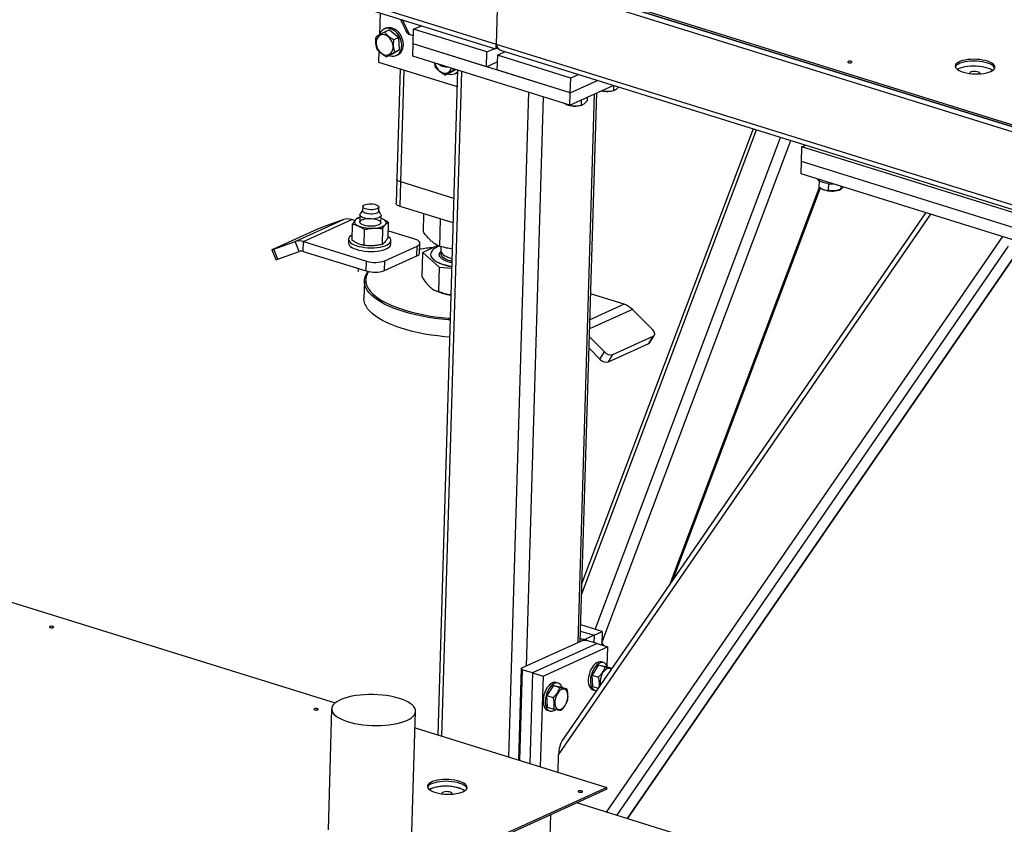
# Model space of a CAD drawing. Header units: millimetres. Extents: x 0 to 841, y 0 to 594.
# Tile 62 of 155: x 530 to 549, y 103 to 119. Entities that reach past the tile are written whole.
import ezdxf

# ---------------------------------------------------------------- set-up
doc = ezdxf.new("R2010")
doc.units = ezdxf.units.MM
doc.layers.add('TRAIT-FORT', color=4, linetype='Continuous', lineweight=25)

msp = doc.modelspace()

# ---------------------------------------------------------------- linework, layer by layer
at = {"layer": 'TRAIT-FORT', "color": 4, "linetype": 'Continuous', "lineweight": 25}
for p, q in [((539.37449, 118.14831), (517.79841, 124.85923)), ((517.91119, 124.73711), (539.35566, 118.06713)), ((530.55842, 122.36801), (560.94309, 112.91732)), ((560.94413, 112.95215), (530.55947, 122.40284)), ((560.94309, 112.91732), (538.97151, 119.75125)), ((538.96873, 119.65837), (560.9403, 112.82445)), ((539.37449, 118.14831), (539.41556, 119.51939)), ((537.17415, 118.74566), (537.1617, 118.33027)), ((537.55648, 118.62674), (537.66064, 118.40936)), ((537.7312, 118.33352), (537.5967, 118.61423)), ((537.28388, 118.4533), (537.25337, 118.43944)), ((537.34991, 118.42267), (537.25845, 118.38112)), ((537.34991, 118.42267), (537.52621, 118.27831)), ((537.80111, 118.1575), (537.80945, 118.43611)), ((537.80945, 118.43611), (537.95571, 118.50257)), ((539.19507, 118.00514), (537.80945, 118.43611)), ((537.16893, 118.34946), (537.16195, 118.33103)), ((537.52621, 118.27831), (537.43476, 118.23676)), ((537.54343, 118.04471), (537.52621, 118.27831)), ((537.80568, 118.31036), (537.7312, 118.33352)), ((537.38435, 117.95547), (537.54343, 118.04471)), ((537.54343, 118.04471), (537.45198, 118.00316)), ((537.79415, 117.92533), (537.80111, 118.1575)), ((540.77029, 117.23398), (537.80111, 118.1575)), ((539.18673, 117.72653), (537.80111, 118.1575)), ((539.19507, 118.00514), (539.34133, 118.07159)), ((539.3588, 118.06733), (539.3964, 118.08441)), ((560.75262, 111.49897), (539.37449, 118.14831)), ((539.48727, 118.0262), (560.73379, 111.41779)), ((537.15236, 118.01836), (537.14619, 117.81246)), ((537.38435, 117.95547), (537.29289, 117.91392)), ((537.48088, 117.9387), (537.51139, 117.95256)), ((540.76334, 117.00181), (537.79415, 117.92533)), ((539.18673, 117.72653), (539.19507, 118.00514)), ((539.39302, 117.94357), (539.38467, 117.66496)), ((539.53928, 118.01002), (539.39302, 117.94357)), ((540.77864, 117.51259), (539.39302, 117.94357)), ((537.14619, 117.81246), (538.63154, 117.35047)), ((537.55354, 117.68576), (537.49132, 115.60892)), ((537.5692, 115.54748), (537.63252, 117.6612)), ((538.22508, 117.7135), (538.20789, 117.79664)), ((538.64087, 117.66196), (538.26446, 105.09696)), ((538.30821, 117.75456), (538.31844, 117.75023)), ((538.35662, 117.75038), (538.35638, 117.74242)), ((538.49284, 117.61069), (538.60445, 117.6733)), ((538.56047, 117.65838), (538.55415, 117.68894)), ((538.59783, 117.67535), (538.56047, 117.65838)), ((539.18673, 117.72653), (539.38927, 117.81855)), ((540.77029, 117.23398), (539.38467, 117.66496)), ((538.34344, 105.0724), (538.71986, 117.6374)), ((538.49284, 117.61069), (538.40139, 117.56914)), ((538.58938, 117.59392), (538.61989, 117.60778)), ((538.61989, 117.60778), (538.63957, 117.61855)), ((540.77029, 117.23398), (540.77864, 117.51259)), ((540.77029, 117.23398), (541.28396, 117.46736)), ((540.9249, 117.57905), (540.77864, 117.51259)), ((540.76334, 117.00181), (541.58318, 117.3743)), ((541.58956, 117.37231), (541.58679, 117.27962)), ((541.59632, 117.27988), (541.61161, 117.2853)), ((539.61029, 104.67836), (539.98671, 117.24336)), ((539.94193, 106.3951), (540.26433, 117.15701)), ((540.76334, 117.00181), (540.77029, 117.23398)), ((540.9182, 106.83866), (541.229, 117.21338)), ((540.95901, 106.85721), (541.26981, 117.23192)), ((540.97954, 117.10004), (540.97662, 117.00239)), ((541.08918, 117.14985), (541.0871, 117.08057)), ((540.68356, 117.01574), (540.69379, 117.01141)), ((540.73197, 117.01156), (540.73173, 117.00361)), ((540.98616, 117.00265), (541.00144, 117.00807)), ((544.22559, 116.55242), (540.9922, 107.96506)), ((540.98612, 107.76206), (544.28856, 116.53283)), ((541.24109, 107.08849), (544.74384, 116.39122)), ((541.36959, 106.83856), (544.94311, 116.32924)), ((545.14198, 115.93261), (545.15033, 116.21122)), ((545.15033, 116.21122), (545.22032, 116.24302)), ((549.50514, 114.85673), (545.15033, 116.21122)), ((545.13503, 115.70043), (545.14198, 115.93261)), ((549.49679, 114.57811), (545.14198, 115.93261)), ((537.49132, 115.60892), (537.47741, 115.14456)), ((549.48983, 114.34594), (545.13503, 115.70043)), ((537.55528, 115.08313), (537.5692, 115.54748)), ((538.56822, 115.23675), (537.5692, 115.54748)), ((542.65774, 107.95097), (545.4816, 115.4507)), ((542.71863, 108.03939), (545.50381, 115.43637)), ((545.47516, 115.56889), (545.47181, 115.45702)), ((545.64995, 115.5166), (545.64612, 115.38865)), ((545.88454, 115.46731), (545.88272, 115.40646)), ((545.55225, 115.40773), (545.55999, 115.40445)), ((545.56574, 115.40211), (545.55999, 115.40445)), ((545.85235, 115.39569), (545.88423, 115.40699)), ((536.84581, 115.08353), (536.84337, 115.00227)), ((537.14824, 114.99314), (537.15067, 115.0744)), ((538.55431, 114.7724), (537.55528, 115.08313)), ((536.79208, 114.87639), (536.75778, 114.87003)), ((536.7936, 114.92707), (536.7895, 114.79009)), ((536.84357, 115.00882), (536.79943, 114.94385)), ((537.18861, 114.93219), (537.14843, 114.99968)), ((537.18932, 114.77811), (537.19342, 114.9151)), ((537.21269, 114.85241), (537.19177, 114.86009)), ((537.21269, 114.85241), (537.19179, 114.86076)), ((537.99278, 114.60702), (538.00288, 114.94391)), ((540.54936, 104.71653), (547.5886, 114.93729)), ((547.49039, 114.96783), (540.61658, 104.98727)), ((535.56812, 114.42027), (536.48337, 114.83611)), ((535.72797, 114.42079), (536.64322, 114.83663)), ((536.48337, 114.83611), (536.0836, 114.69265)), ((536.65008, 114.75103), (536.64106, 114.44993)), ((536.69903, 114.81927), (536.64322, 114.83663)), ((537.3278, 114.78626), (537.31878, 114.48517)), ((538.3038, 114.32881), (538.31928, 114.8455)), ((535.91988, 114.62661), (535.15717, 114.28008)), ((536.87222, 114.34855), (536.88124, 114.64964)), ((537.2201, 114.66726), (537.21108, 114.36616)), ((537.83089, 114.46722), (537.32298, 114.6252)), ((541.45527, 103.63273), (548.94944, 114.51402)), ((535.16835, 114.27681), (535.56812, 114.42027)), ((535.64248, 114.23479), (535.56812, 114.42027)), ((535.7224, 114.23505), (535.72797, 114.42079)), ((535.72797, 114.42079), (536.91564, 114.05138)), ((536.57964, 114.46407), (536.57755, 114.39441)), ((537.26613, 114.05912), (537.8763, 114.33635)), ((537.3772, 114.37046), (537.37928, 114.44011)), ((537.87073, 114.15061), (537.8763, 114.33635)), ((537.92267, 114.20469), (537.92824, 114.39043)), ((538.26417, 114.3482), (537.98107, 114.21612)), ((538.32354, 114.32414), (538.32137, 114.25194)), ((541.64784, 103.57283), (549.05881, 114.33333)), ((535.1286, 114.26495), (535.20296, 114.07946)), ((535.24271, 114.09132), (535.16835, 114.27681)), ((535.24271, 114.09132), (535.64248, 114.23479)), ((535.7224, 114.23505), (536.91008, 113.86564)), ((537.26056, 113.87338), (537.87073, 114.15061)), ((537.96727, 113.75539), (537.98107, 114.21612)), ((537.98107, 114.21612), (538.29209, 113.93791)), ((538.13038, 114.18411), (538.13024, 114.17947)), ((541.84637, 103.51108), (549.2557, 114.2692)), ((541.85559, 103.50821), (549.26658, 114.26873)), ((536.91008, 113.86564), (536.91564, 114.05138)), ((537.26056, 113.87338), (537.26613, 114.05912)), ((538.29209, 113.93791), (538.27829, 113.47718)), ((538.29209, 113.93791), (538.52881, 113.92115)), ((536.76317, 113.91133), (536.76147, 113.85442)), ((536.87847, 113.67551), (536.86873, 113.35046)), ((538.21835, 113.49584), (538.25023, 113.48234)), ((541.78981, 113.23586), (541.156, 113.433)), ((541.78981, 113.23586), (541.14127, 112.9412)), ((541.94667, 113.13684), (541.1361, 112.76856)), ((542.33054, 112.74963), (541.94667, 113.13684)), ((541.57553, 112.28374), (542.33824, 112.63028)), ((542.25425, 112.49405), (542.33824, 112.63028)), ((542.27667, 112.51315), (542.36067, 112.64937)), ((541.13165, 112.6199), (541.41529, 112.33379)), ((541.49154, 112.14751), (542.25425, 112.49405)), ((541.12522, 112.40542), (541.33129, 112.19756)), ((541.33129, 112.19756), (541.41529, 112.33379)), ((541.49154, 112.14751), (541.57553, 112.28374)), ((525.51827, 109.06147), (536.32474, 105.70028)), ((540.96501, 107.05761), (541.22328, 106.97728)), ((541.37582, 107.04658), (540.96848, 107.17328)), ((541.22328, 106.97728), (541.37582, 107.04658)), ((541.37582, 107.04658), (541.3682, 106.7921)), ((541.00972, 106.88025), (539.8504, 106.35351)), ((540.96086, 106.9188), (541.00064, 106.90642)), ((540.99972, 106.8757), (541.00064, 106.90642)), ((541.00064, 106.90642), (541.07074, 106.90797)), ((541.07982, 106.88179), (541.00972, 106.88025)), ((541.07074, 106.90797), (541.06995, 106.88158)), ((541.22328, 106.97728), (541.07074, 106.90797)), ((541.27777, 106.82023), (541.07982, 106.88179)), ((541.22328, 106.97728), (541.21912, 106.83847)), ((541.27777, 106.82023), (540.05743, 106.26577)), ((540.25537, 106.2042), (541.47571, 106.75866)), ((541.27777, 106.82023), (541.47571, 106.75866)), ((541.47571, 106.75866), (541.46492, 106.39833)), ((539.79847, 104.61984), (539.8504, 106.35351)), ((539.85948, 106.32734), (539.80824, 104.6168)), ((539.8504, 106.35351), (539.85948, 106.32734)), ((540.05743, 106.26577), (539.85948, 106.32734)), ((541.30662, 106.41656), (541.18308, 106.22486)), ((541.30662, 106.41656), (541.4253, 106.37965)), ((541.30662, 106.41656), (541.44188, 106.39052)), ((541.40001, 106.46141), (541.36043, 106.47373)), ((541.44188, 106.39052), (541.55812, 106.35437)), ((540.05743, 106.26577), (540.00619, 104.55523)), ((540.05743, 106.26577), (540.25537, 106.2042)), ((540.25537, 106.2042), (540.20413, 104.49366)), ((541.18308, 106.22486), (541.30176, 106.18795)), ((541.1948, 106.00712), (541.18308, 106.22486)), ((540.45239, 106.02844), (540.32885, 105.83674)), ((540.45239, 106.02844), (540.57107, 105.99153)), ((540.45239, 106.02844), (540.58764, 106.0024)), ((540.54578, 106.0733), (540.50619, 106.08561)), ((540.58764, 106.0024), (540.70632, 105.96549)), ((541.1948, 106.00712), (541.29706, 105.97532)), ((541.19708, 105.94855), (541.23666, 105.93623)), ((540.32885, 105.83674), (540.44752, 105.79983)), ((540.34056, 105.619), (540.32885, 105.83674)), ((536.25894, 105.58812), (536.19043, 103.30118)), ((540.34056, 105.619), (540.45924, 105.58209)), ((540.34284, 105.56043), (540.38243, 105.54811)), ((537.77722, 103.25365), (537.84573, 105.54059)), ((537.83643, 105.2301), (541.46449, 104.10164)), ((540.53955, 104.38933), (540.54936, 104.71653)), ((541.46345, 104.06682), (518.42957, 93.60146)), ((541.46449, 104.10164), (518.43061, 93.63629)), ((541.46345, 104.06682), (541.46449, 104.10164)), ((575.02155, 93.19244), (540.89297, 103.80762)), ((540.39818, 103.58282), (540.35773, 102.23262))]:
    msp.add_line(p, q, dxfattribs=at)
at = {"layer": 'TRAIT-FORT', "color": 4, "linetype": 'Continuous', "lineweight": 25, "flags": 128}
for points in [[(537.34637, 117.93822), (537.36183, 117.93296), (537.40081, 117.92548), (537.4387, 117.92647), (537.4743, 117.9359), (537.50645, 117.95346), (537.53412, 117.9786), (537.55642, 118.01051), (537.57264, 118.04815), (537.58226, 118.09032), (537.58496, 118.13567), (537.58066, 118.18273), (537.56949, 118.23), (537.55182, 118.27595), (537.52822, 118.31911), (537.49944, 118.35809), (537.4664, 118.39164), (537.43018, 118.41867), (537.39192, 118.43833), (537.35288, 118.44998), (537.31429, 118.45323), (537.27739, 118.448), (537.24338, 118.43445), (537.21335, 118.41301), (537.18827, 118.38437), (537.16893, 118.34946), (537.16893, 118.34946)], [(537.51139, 117.95256), (537.53696, 117.96732), (537.56463, 117.99246), (537.58693, 118.02437), (537.60315, 118.06201), (537.61276, 118.10419), (537.61546, 118.14953), (537.61116, 118.1966), (537.6, 118.24386), (537.58233, 118.28981), (537.55873, 118.33297), (537.52994, 118.37195), (537.49691, 118.4055), (537.46068, 118.43253), (537.42243, 118.45219), (537.38338, 118.46384), (537.34479, 118.4671), (537.3079, 118.46187), (537.28388, 118.4533)], [(537.10104, 118.16674), (537.10746, 118.12621), (537.12057, 118.08631), (537.13979, 118.04877), (537.16428, 118.01525), (537.19296, 117.98721), (537.22459, 117.96587), (537.25778, 117.95216), (537.29109, 117.94669), (537.32305, 117.94968), (537.35227, 117.96103), (537.37748, 117.98021), (537.39756, 118.00641), (537.41165, 118.03847), (537.41912, 118.07499), (537.41966, 118.11437), (537.41323, 118.1549), (537.40012, 118.19481), (537.38091, 118.23234), (537.35642, 118.26586), (537.32774, 118.2939), (537.29611, 118.31525), (537.26291, 118.32895), (537.22961, 118.33443), (537.19765, 118.33143), (537.16842, 118.32009), (537.14322, 118.3009), (537.12314, 118.2747), (537.10905, 118.24264), (537.10157, 118.20612), (537.10104, 118.16674)], [(548.72122, 117.63629), (548.75267, 117.65324), (548.77642, 117.67196), (548.79192, 117.69201), (548.7988, 117.71291), (548.7969, 117.73419), (548.78627, 117.75533), (548.76716, 117.77585), (548.74001, 117.79527), (548.70546, 117.81312), (548.66432, 117.82899), (548.61755, 117.84251), (548.56626, 117.85336), (548.51163, 117.86128), (548.45496, 117.8661), (548.39757, 117.8677), (548.34081, 117.86603), (548.28601, 117.86115), (548.23444, 117.85316), (548.18733, 117.84225), (548.14577, 117.82868), (548.11074, 117.81276), (548.08306, 117.79488), (548.06337, 117.77543), (548.05215, 117.7549), (548.04965, 117.73374), (548.05593, 117.71247), (548.07085, 117.69158), (548.09405, 117.67155), (548.12499, 117.65287), (548.16294, 117.63596), (548.20703, 117.62122), (548.2562, 117.609), (548.30932, 117.59958), (548.36513, 117.59319), (548.42233, 117.58998), (548.47957, 117.59001), (548.53552, 117.59329), (548.58886, 117.59975), (548.63834, 117.60923), (548.68281, 117.6215), (548.72122, 117.63629)], [(538.21304, 117.79504), (538.21596, 117.78143), (538.22907, 117.74153), (538.24829, 117.70399), (538.27277, 117.67047), (538.30146, 117.64243), (538.33309, 117.62109), (538.36628, 117.60738), (538.39958, 117.6019), (538.43155, 117.6049), (538.46077, 117.61625), (538.48597, 117.63543), (538.50606, 117.66163), (538.52014, 117.69369), (538.52173, 117.69902)], [(546.08855, 117.80625), (546.09548, 117.81125), (546.09654, 117.81698), (546.09155, 117.82258), (546.08129, 117.82719), (546.06731, 117.83012), (546.05175, 117.83091), (546.03696, 117.82945), (546.02521, 117.82596), (546.01828, 117.82096), (546.01723, 117.81523), (546.02221, 117.80963), (546.03248, 117.80502), (546.04645, 117.80209), (546.06202, 117.8013), (546.0768, 117.80276), (546.08855, 117.80625)], [(548.7961, 117.69853), (548.79586, 117.69936), (548.78523, 117.72051), (548.76612, 117.74103), (548.73896, 117.76044), (548.70441, 117.77829), (548.66327, 117.79416), (548.61651, 117.80768), (548.56521, 117.81853), (548.51059, 117.82646), (548.45392, 117.83127), (548.39653, 117.83287), (548.33977, 117.83121), (548.28496, 117.82632), (548.2334, 117.81833), (548.18628, 117.80742), (548.14472, 117.79385), (548.10969, 117.77794), (548.08201, 117.76005), (548.06233, 117.74061), (548.05192, 117.72237)], [(548.79564, 117.70009), (548.78523, 117.72051), (548.76612, 117.74103), (548.73896, 117.76044), (548.70441, 117.77829), (548.66327, 117.79416), (548.61651, 117.80768), (548.56521, 117.81853), (548.51059, 117.82646), (548.45392, 117.83127), (548.39653, 117.83287), (548.33977, 117.83121), (548.28496, 117.82632), (548.2334, 117.81833), (548.18628, 117.80742), (548.14472, 117.79385), (548.10969, 117.77794), (548.08201, 117.76005), (548.06233, 117.74061), (548.05192, 117.72237)], [(548.75508, 117.65483), (548.73618, 117.66757), (548.70163, 117.68542), (548.66049, 117.70129), (548.61373, 117.71481), (548.56243, 117.72566), (548.50781, 117.73359), (548.45114, 117.7384), (548.39375, 117.74), (548.33699, 117.73834), (548.28218, 117.73345), (548.23062, 117.72546), (548.1835, 117.71455), (548.14194, 117.70098), (548.10691, 117.68507), (548.08969, 117.67476)], [(548.75508, 117.65483), (548.73618, 117.66757), (548.70163, 117.68542), (548.66049, 117.70129), (548.61373, 117.71481), (548.56243, 117.72566), (548.50781, 117.73359), (548.45114, 117.7384), (548.39375, 117.74), (548.33699, 117.73834), (548.28218, 117.73345), (548.23062, 117.72546), (548.1835, 117.71455), (548.14194, 117.70098), (548.10691, 117.68507), (548.08969, 117.67476)], [(548.75508, 117.65483), (548.73618, 117.66757), (548.70163, 117.68542), (548.66049, 117.70129), (548.61373, 117.71481), (548.56243, 117.72566), (548.50781, 117.73359), (548.45114, 117.7384), (548.39375, 117.74), (548.33699, 117.73834), (548.28218, 117.73345), (548.23062, 117.72546), (548.1835, 117.71455), (548.14194, 117.70098), (548.10691, 117.68507), (548.08969, 117.67476)], [(548.51846, 117.59273), (548.51949, 117.59625), (548.51679, 117.60721), (548.50553, 117.61762), (548.48672, 117.62655), (548.46202, 117.6332), (548.43362, 117.63698), (548.40406, 117.63756), (548.37596, 117.63489), (548.35181, 117.6292), (548.33377, 117.62101), (548.32343, 117.61102), (548.32171, 117.60015), (548.32217, 117.59861)], [(537.5692, 115.54748), (537.54065, 115.55816), (537.51788, 115.57055), (537.50178, 115.58419), (537.49296, 115.59855), (537.49132, 115.60892)], [(537.5692, 115.54748), (537.54065, 115.55816), (537.51788, 115.57055), (537.50178, 115.58419), (537.49296, 115.59855), (537.49132, 115.60892)], [(545.64099, 115.51767), (545.59475, 115.52517), (545.55229, 115.53553), (545.51499, 115.54841), (545.48404, 115.56341), (545.46044, 115.58003), (545.44494, 115.59774), (545.44102, 115.60526)], [(536.96686, 115.13498), (537.00347, 115.13521), (537.03978, 115.13217), (537.07368, 115.12604), (537.10319, 115.11717), (537.1266, 115.10608), (537.14255, 115.09342), (537.15011, 115.07991), (537.14885, 115.06635), (537.13884, 115.05353), (537.12065, 115.04218), (537.09535, 115.03297), (537.06441, 115.02643), (537.02962, 115.02295), (536.99301, 115.02272), (536.9567, 115.02576), (536.92281, 115.0319), (536.8933, 115.04076), (536.86989, 115.05185), (536.85393, 115.06452), (536.84637, 115.07802), (536.84763, 115.09158), (536.85765, 115.1044), (536.87583, 115.11575), (536.90113, 115.12496), (536.93207, 115.1315), (536.96686, 115.13498)], [(537.55528, 115.08313), (537.52674, 115.0938), (537.50397, 115.1062), (537.48787, 115.11984), (537.47905, 115.1342), (537.47741, 115.14456)], [(537.18861, 114.93219), (537.19323, 114.91924), (537.19049, 114.90334), (537.17854, 114.88828), (537.15793, 114.87475), (537.12964, 114.86338), (537.09498, 114.85472), (537.05558, 114.84915), (537.01327, 114.84695), (536.97004, 114.84822), (536.92791, 114.8529), (536.88885, 114.86076), (536.85468, 114.87144), (536.827, 114.88445), (536.80711, 114.89917), (536.79593, 114.91491), (536.79399, 114.93094), (536.79943, 114.94385)], [(537.02719, 114.94169), (536.99057, 114.94146), (536.95427, 114.9445), (536.92037, 114.95063), (536.89086, 114.9595), (536.86745, 114.97059), (536.8515, 114.98325), (536.84394, 114.99676), (536.84337, 115.00227)], [(537.14824, 114.99314), (537.14642, 114.98509), (537.1364, 114.97227), (537.11822, 114.96092), (537.09292, 114.95171), (537.06197, 114.94517), (537.02719, 114.94169)], [(536.7044, 114.82599), (536.69466, 114.81218), (536.68997, 114.79789), (536.6904, 114.78336), (536.69595, 114.76885), (536.70651, 114.75459), (536.72192, 114.74085), (536.74191, 114.72784), (536.76613, 114.71579)], [(537.0303, 114.7111), (536.98755, 114.71063), (536.94489, 114.7136), (536.90431, 114.71987), (536.8677, 114.72914), (536.83679, 114.74098), (536.81302, 114.75483), (536.79749, 114.77006), (536.79093, 114.78594), (536.79366, 114.80173), (536.80554, 114.81671), (536.82602, 114.83015), (536.85413, 114.84145), (536.88857, 114.85006), (536.92773, 114.85558), (536.96977, 114.85777), (537.01273, 114.85651), (537.0546, 114.85187), (537.09342, 114.84405), (537.12738, 114.83344), (537.15488, 114.82051), (537.17465, 114.80589), (537.18575, 114.79024), (537.18768, 114.77431), (537.18033, 114.75884), (537.16406, 114.74454), (537.13962, 114.7321), (537.10816, 114.72209), (537.07114, 114.71498), (537.0303, 114.7111)], [(537.05114, 114.67391), (537.08891, 114.67684), (537.12499, 114.68161), (537.15874, 114.68813), (537.1896, 114.6963), (537.21703, 114.70597), (537.24057, 114.71697), (537.2598, 114.72912), (537.27442, 114.74222)], [(537.27442, 114.74222), (537.28415, 114.75603), (537.28885, 114.77032), (537.28842, 114.78484), (537.28287, 114.79936), (537.2723, 114.81361), (537.25689, 114.82736), (537.23691, 114.84037), (537.21269, 114.85241)], [(536.6438, 114.54117), (536.62223, 114.52779), (536.59945, 114.50794), (536.58516, 114.48683), (536.57967, 114.46495), (536.58312, 114.44279), (536.59542, 114.42083), (536.6163, 114.39957), (536.6453, 114.37948), (536.68175, 114.36101), (536.72486, 114.34458), (536.77366, 114.33055), (536.82705, 114.31924), (536.88385, 114.31089), (536.94278, 114.3057), (537.00253, 114.30377), (537.06177, 114.30516)], [(537.06177, 114.30516), (537.11917, 114.30984), (537.17344, 114.31769), (537.22339, 114.32854), (537.26788, 114.34215), (537.30594, 114.35822), (537.3367, 114.37639), (537.35947, 114.39624), (537.37377, 114.41735), (537.37925, 114.43923), (537.3758, 114.46139), (537.3635, 114.48335), (537.34262, 114.50461), (537.31986, 114.52092)], [(536.57755, 114.39441), (536.58104, 114.37313), (536.59334, 114.35117), (536.61422, 114.32991), (536.64321, 114.30982), (536.67967, 114.29136), (536.72277, 114.27493), (536.77157, 114.2609), (536.82496, 114.24958), (536.88176, 114.24124), (536.94069, 114.23604), (537.00044, 114.23412), (537.05968, 114.23551)], [(537.05968, 114.23551), (537.11708, 114.24018), (537.17136, 114.24803), (537.2213, 114.25889), (537.2658, 114.2725), (537.30385, 114.28857), (537.33461, 114.30673), (537.35739, 114.32659), (537.37168, 114.34769), (537.37716, 114.36957), (537.3772, 114.37046)], [(537.8763, 114.33635), (537.90225, 114.35105), (537.9196, 114.36756), (537.92768, 114.38523), (537.92618, 114.40339), (537.91516, 114.42134), (537.89503, 114.43838), (537.86658, 114.45388), (537.83089, 114.46722)], [(538.29165, 114.33433), (538.274, 114.32711), (538.22974, 114.30555), (538.19306, 114.282), (538.16446, 114.25682), (538.14434, 114.23035), (538.133, 114.20296), (538.13058, 114.17503), (538.13713, 114.14697), (538.15254, 114.11916), (538.17661, 114.09199), (538.20899, 114.06584), (538.24923, 114.04109), (538.29677, 114.01808), (538.35094, 113.99713), (538.41098, 113.97853), (538.47604, 113.96255), (538.52973, 113.95205)], [(535.15717, 114.28008), (535.14397, 114.27392), (535.13464, 114.2692), (535.12953, 114.26611), (535.12885, 114.26476), (535.13262, 114.26521), (535.14069, 114.26743), (535.15276, 114.27135), (535.16835, 114.27681)], [(538.13024, 114.17947), (538.13044, 114.17039), (538.13699, 114.14232), (538.1524, 114.11451), (538.17647, 114.08734), (538.20885, 114.0612), (538.24909, 114.03645), (538.29663, 114.01343), (538.3508, 113.99248), (538.41084, 113.97389), (538.4759, 113.95791), (538.5296, 113.9474)], [(538.32575, 114.22657), (538.32043, 114.20831), (538.3216, 114.18506), (538.3315, 114.16187), (538.34993, 114.13919), (538.37652, 114.11747), (538.41077, 114.09713), (538.45201, 114.07855), (538.49942, 114.06211), (538.53275, 114.05282)], [(538.32137, 114.25194), (538.32199, 114.24115), (538.32972, 114.2179), (538.34605, 114.19506), (538.37064, 114.17306), (538.40303, 114.15233), (538.44259, 114.13328), (538.48854, 114.11627), (538.53426, 114.10309)], [(538.49938, 112.93868), (538.4631, 112.94159), (538.33603, 112.9539), (538.21095, 112.96938), (538.08845, 112.98796), (537.96911, 113.00955), (537.85351, 113.03404), (537.7422, 113.06132), (537.6357, 113.09127), (537.53452, 113.12373), (537.43914, 113.15855), (537.35003, 113.19557), (537.2676, 113.2346), (537.19225, 113.27547), (537.12433, 113.31798), (537.06417, 113.36193), (537.01206, 113.4071), (536.96824, 113.45328), (536.93293, 113.50026), (536.90629, 113.5478), (536.88844, 113.59569), (536.87949, 113.64368), (536.87945, 113.69156), (536.88835, 113.7391), (536.90612, 113.78607), (536.9327, 113.83224), (536.95091, 113.85707)], [(536.95833, 113.8536), (536.95766, 113.85262), (536.93144, 113.80706), (536.9139, 113.76072), (536.90512, 113.71382), (536.90516, 113.66658), (536.914, 113.61922), (536.9316, 113.57197), (536.95789, 113.52507), (536.99273, 113.47872), (537.03596, 113.43315), (537.08738, 113.38858), (537.14674, 113.34522), (537.21375, 113.30328), (537.2881, 113.26295), (537.36943, 113.22443), (537.45735, 113.18791), (537.55146, 113.15355), (537.65128, 113.12153), (537.75637, 113.09198), (537.8662, 113.06506), (537.98026, 113.0409), (538.098, 113.01959), (538.21887, 113.00126), (538.34228, 112.98599), (538.46765, 112.97384), (538.50035, 112.97122)], [(537.08352, 113.01474), (537.02736, 113.05933), (536.97936, 113.10503), (536.93977, 113.15164), (536.90878, 113.19893), (536.88652, 113.24667), (536.87311, 113.29464), (536.86861, 113.34261), (536.86873, 113.35046)], [(538.48964, 112.61364), (538.38961, 112.6223), (538.26347, 112.6362), (538.1396, 112.65324), (538.01861, 112.67334), (537.90107, 112.69639), (537.78755, 112.72229), (537.67858, 112.75092), (537.57467, 112.78214), (537.47634, 112.81581), (537.38404, 112.85175), (537.29822, 112.8898), (537.21928, 112.92977), (537.1476, 112.97149), (537.08352, 113.01474)], [(542.33824, 112.63028), (542.35151, 112.63866), (542.36104, 112.64998), (542.36647, 112.6638), (542.36758, 112.67959), (542.36434, 112.69673), (542.35687, 112.71458), (542.34546, 112.73244), (542.33054, 112.74963)], [(542.25425, 112.49405), (542.26751, 112.50243), (542.27667, 112.51315)], [(530.99687, 107.12393), (531.0038, 107.12892), (531.00485, 107.13466), (530.99987, 107.14026), (530.98961, 107.14487), (530.97563, 107.1478), (530.96006, 107.14859), (530.94528, 107.14713), (530.93353, 107.14363), (530.9266, 107.13864), (530.92555, 107.13291), (530.93053, 107.12731), (530.94079, 107.12269), (530.95477, 107.11977), (530.97034, 107.11898), (530.98512, 107.12044), (530.99687, 107.12393)], [(541.36043, 106.47373), (541.35684, 106.47476), (541.32903, 106.47753), (541.29961, 106.47175), (541.26951, 106.45758), (541.23971, 106.4355), (541.21117, 106.40621), (541.1848, 106.37064), (541.16145, 106.32995), (541.14187, 106.28544), (541.12668, 106.23854)], [(541.47185, 106.3812), (541.46165, 106.40499), (541.44371, 106.43184), (541.42173, 106.4512), (541.39643, 106.46244), (541.36862, 106.46522), (541.3392, 106.45943), (541.3091, 106.44527), (541.2793, 106.42319), (541.25076, 106.39389), (541.22439, 106.35833), (541.20104, 106.31764), (541.18145, 106.27313), (541.16627, 106.22623)], [(541.54323, 106.33275), (541.53199, 106.3415), (541.51002, 106.35021), (541.48572, 106.35041), (541.46017, 106.34211), (541.43447, 106.32565), (541.40975, 106.30178), (541.38709, 106.27152), (541.36748, 106.2362), (541.35178, 106.19736), (541.34068, 106.1567), (541.33466, 106.116), (541.33397, 106.07704)], [(541.12668, 106.23854), (541.11639, 106.19076), (541.11131, 106.14364), (541.11162, 106.09868), (541.11729, 106.05734), (541.12816, 106.02095), (541.14387, 105.99066), (541.16391, 105.96746), (541.18764, 105.9521), (541.19708, 105.94855)], [(541.16627, 106.22623), (541.15598, 106.17845), (541.1509, 106.13133), (541.15121, 106.08637), (541.15688, 106.04503), (541.16775, 106.00863), (541.18346, 105.97835), (541.2035, 105.95515), (541.22723, 105.93978), (541.25389, 105.93274), (541.2675, 105.9324)], [(540.50619, 106.08561), (540.50261, 106.08664), (540.4748, 106.08941), (540.44537, 106.08363), (540.41528, 106.06947), (540.38548, 106.04738), (540.35693, 106.01809), (540.33056, 105.98252), (540.30721, 105.94183), (540.28763, 105.89732), (540.27245, 105.85042)], [(540.61762, 105.99308), (540.60742, 106.01687), (540.58947, 106.04372), (540.56749, 106.06308), (540.5422, 106.07433), (540.51439, 106.0771), (540.48496, 106.07131), (540.45487, 106.05715), (540.42507, 106.03507), (540.39652, 106.00577), (540.37015, 105.97021), (540.3468, 105.92952), (540.32722, 105.88501), (540.31204, 105.83811)], [(540.47974, 105.68892), (540.48443, 105.65339), (540.49428, 105.62286), (540.50888, 105.59865), (540.52757, 105.58183), (540.54955, 105.57313), (540.57384, 105.57292), (540.5994, 105.58123), (540.6251, 105.59768), (540.64982, 105.62155), (540.67248, 105.65182), (540.69208, 105.68714), (540.70778, 105.72597), (540.71889, 105.76663), (540.72491, 105.80733), (540.72559, 105.8463), (540.7209, 105.88182), (540.71105, 105.91235), (540.69645, 105.93656), (540.67776, 105.95338), (540.65578, 105.96209), (540.63149, 105.96229), (540.60593, 105.95399), (540.58023, 105.93754), (540.55551, 105.91366), (540.53285, 105.8834), (540.51325, 105.84808), (540.49755, 105.80924), (540.48644, 105.76858), (540.48042, 105.72788), (540.47974, 105.68892)], [(541.33397, 106.07704), (541.33866, 106.04151), (541.33967, 106.03718)], [(537.68081, 105.36888), (537.72873, 105.39337), (537.76899, 105.41981), (537.80113, 105.44788), (537.82478, 105.47727), (537.83968, 105.50765), (537.84566, 105.53867), (537.84265, 105.56999), (537.83068, 105.60123), (537.8099, 105.63206), (537.78053, 105.66213), (537.74291, 105.69108), (537.69747, 105.7186), (537.64472, 105.74437), (537.58526, 105.76811), (537.51976, 105.78953), (537.44896, 105.8084), (537.37367, 105.82451), (537.29473, 105.83767), (537.21306, 105.84773), (537.12956, 105.85458), (537.04518, 105.85815), (536.96089, 105.85838), (536.87763, 105.85529), (536.79635, 105.84889), (536.71797, 105.83928), (536.64338, 105.82654), (536.57343, 105.81084), (536.5089, 105.79235), (536.45053, 105.77127), (536.39897, 105.74784), (536.35482, 105.72234), (536.31858, 105.69505), (536.29064, 105.66628), (536.27134, 105.63635), (536.26089, 105.60561), (536.2594, 105.5744), (536.2669, 105.54307), (536.28329, 105.51199), (536.3084, 105.4815), (536.34194, 105.45195), (536.38353, 105.42367), (536.4327, 105.39698), (536.48889, 105.3722), (536.55146, 105.34959), (536.6197, 105.32941), (536.69285, 105.3119), (536.77007, 105.29724), (536.85049, 105.28561), (536.9332, 105.27714), (537.01726, 105.27193), (537.10171, 105.27003), (537.1856, 105.27146), (537.26799, 105.27621), (537.34793, 105.28423), (537.42452, 105.29542), (537.4969, 105.30966), (537.56424, 105.32678), (537.62577, 105.34659), (537.68081, 105.36888)], [(540.27245, 105.85042), (540.26215, 105.80264), (540.25708, 105.75552), (540.25738, 105.71057), (540.26306, 105.66922), (540.27392, 105.63283), (540.28963, 105.60254), (540.30967, 105.57934), (540.33341, 105.56398), (540.34284, 105.56043)], [(540.31204, 105.83811), (540.30174, 105.79033), (540.29666, 105.74321), (540.29697, 105.69825), (540.30265, 105.65691), (540.31351, 105.62051), (540.32922, 105.59023), (540.34926, 105.56703), (540.37299, 105.55166), (540.39966, 105.54462), (540.42839, 105.54614), (540.45827, 105.55615), (540.48834, 105.57435), (540.48909, 105.57491)], [(535.995, 105.56934), (536.00193, 105.57433), (536.00298, 105.58007), (535.998, 105.58567), (535.98774, 105.59028), (535.97376, 105.5932), (535.95819, 105.594), (535.94341, 105.59253), (535.93166, 105.58904), (535.92473, 105.58405), (535.92368, 105.57831), (535.92866, 105.57271), (535.93892, 105.5681), (535.9529, 105.56518), (535.96847, 105.56438), (535.98325, 105.56585), (535.995, 105.56934)], [(538.74206, 104.02054), (538.77351, 104.0375), (538.79726, 104.05621), (538.81276, 104.07626), (538.81964, 104.09717), (538.81774, 104.11844), (538.80711, 104.13959), (538.788, 104.16011), (538.76085, 104.17952), (538.7263, 104.19737), (538.68516, 104.21324), (538.63839, 104.22676), (538.5871, 104.23761), (538.53247, 104.24554), (538.4758, 104.25036), (538.41841, 104.25195), (538.36165, 104.25029), (538.30684, 104.2454), (538.25528, 104.23741), (538.20817, 104.22651), (538.16661, 104.21293), (538.13158, 104.19702), (538.10389, 104.17913), (538.08421, 104.15969), (538.07299, 104.13915), (538.07049, 104.118), (538.07677, 104.09673), (538.09169, 104.07583), (538.11489, 104.05581), (538.14583, 104.03712), (538.18378, 104.02021), (538.22787, 104.00547), (538.27704, 103.99325), (538.33016, 103.98384), (538.38597, 103.97745), (538.44317, 103.97423), (538.50041, 103.97426), (538.55636, 103.97755), (538.6097, 103.984), (538.65918, 103.99348), (538.70365, 104.00576), (538.74206, 104.02054)], [(538.81648, 104.08434), (538.80607, 104.10476), (538.78695, 104.12528), (538.7598, 104.14469), (538.72525, 104.16254), (538.68411, 104.17842), (538.63735, 104.19193), (538.58605, 104.20278), (538.53143, 104.21071), (538.47476, 104.21553), (538.41737, 104.21713), (538.36061, 104.21546), (538.3058, 104.21058), (538.25424, 104.20259), (538.20712, 104.19168), (538.16556, 104.17811), (538.13053, 104.16219), (538.10285, 104.1443), (538.08317, 104.12486), (538.07276, 104.10662)], [(538.77592, 104.03908), (538.75702, 104.05182), (538.72247, 104.06967), (538.68133, 104.08555), (538.63457, 104.09906), (538.58327, 104.10991), (538.52865, 104.11784), (538.47198, 104.12266), (538.41459, 104.12425), (538.35782, 104.12259), (538.30302, 104.11771), (538.25146, 104.10972), (538.20434, 104.09881), (538.16278, 104.08524), (538.12775, 104.06932), (538.11053, 104.05901)], [(538.77592, 104.03908), (538.74666, 104.05777), (538.70959, 104.07515), (538.66613, 104.09039), (538.61733, 104.10312), (538.56434, 104.11305), (538.50842, 104.11994), (538.4509, 104.12362), (538.39316, 104.12401), (538.33656, 104.1211), (538.28245, 104.11495), (538.23213, 104.10572), (538.18678, 104.09361), (538.14748, 104.07893), (538.11518, 104.06202), (538.11053, 104.05901)], [(538.53893, 103.97619), (538.54033, 103.9805), (538.53763, 103.99147), (538.52637, 104.00188), (538.50756, 104.0108), (538.48285, 104.01745), (538.45446, 104.02124), (538.4249, 104.02182), (538.3968, 104.01915), (538.37265, 104.01346), (538.35461, 104.00526), (538.34427, 103.99528), (538.34255, 103.9844), (538.34333, 103.98205)], [(540.99313, 104.01475), (541.00006, 104.01974), (541.00111, 104.02547), (540.99613, 104.03107), (540.98587, 104.03569), (540.97189, 104.03861), (540.95632, 104.0394), (540.94154, 104.03794), (540.92979, 104.03445), (540.92286, 104.02946), (540.92181, 104.02372), (540.92679, 104.01812), (540.93705, 104.01351), (540.95103, 104.01058), (540.9666, 104.00979), (540.98138, 104.01125), (540.99313, 104.01475)]]:
    msp.add_lwpolyline(points, dxfattribs=at)
at = {"layer": 'TRAIT-FORT', "color": 4, "linetype": 'Continuous', "lineweight": 25}
for centre, radius, start, end in [((538.46107, 118.11445), 0.39115, 248.614849, 267.23894), ((538.52039, 117.74582), 0.16587, 246.73432, 316.117288), ((541.46195, 117.73453), 0.47409, 257.332093, 286.465781), ((540.85278, 117.43445), 0.45193, 249.402534, 287.165634), ((545.73164, 116.24714), 0.73508, 262.916107, 270.691388), ((545.71888, 115.83835), 0.46234, 250.656182, 286.779465), ((536.84064, 114.67616), 0.20251, 103.906287, 132.28198), ((536.94751, 112.31486), 2.52987, 109.967239, 113.966274), ((536.56406, 114.59896), 0.2505, 71.578741, 108.790309), ((537.00354, 115.34066), 0.66845, 249.196061, 274.083033), ((535.64881, 114.18312), 0.2505, 71.578741, 108.790309), ((538.55679, 110.29508), 4.0306, 95.398398, 99.021077), ((535.68282, 114.11621), 0.12525, 71.578741, 108.790309), ((537.85484, 114.21785), 0.0691, 283.295255, 349.017157), ((535.17999, 114.229), 0.15129, 278.732046, 294.491819), ((537.07911, 114.58855), 0.56149, 253.074122, 289.45572), ((537.07354, 114.4028), 0.56149, 253.074122, 289.45572), ((538.68197, 114.54551), 1.14749, 247.898735, 261.55804), ((541.6682, 112.86946), 0.38606, 43.835515, 71.639001), ((541.53622, 112.43942), 0.16056, 221.135704, 284.173375), ((541.45222, 112.30319), 0.16056, 221.135704, 284.173375)]:
    msp.add_arc(centre, radius, start, end, dxfattribs=at)
for centre, major_axis, ratio, start_param, end_param in [((537.73898, 118.593), (-0.01137, 0.26204), 0.4521318, 2.32749206, 2.98055956), ((539.34725, 118.22684), (-0.01, 0.15991), 0.16060498, 3.08048103, 4.18905432), ((539.34725, 118.22684), (-0.01, 0.15991), 0.16060498, 3.08048103, 4.18905432), ((539.58478, 118.15296), (0.21016, 0.01314), 0.66028513, 3.08048103, 4.18905432), ((539.58478, 118.15296), (0.21016, 0.01314), 0.66028513, 3.08048103, 4.18905432), ((540.64088, 104.75811), (0.025, 0.26265), 0.33651783, 0.54346077, 1.76172901)]:
    msp.add_ellipse(centre, major_axis=major_axis, ratio=ratio, start_param=start_param, end_param=end_param, dxfattribs=at)
for points, knots in [([(537.11659, 118.05828), (537.10976, 118.0859), (537.09848, 118.13157), (537.09393, 118.20319), (537.09572, 118.25357), (537.09856, 118.28337), (537.09937, 118.29188)], [0, 0, 0, 0, 0.38554949, 0.63764185, 0.89654625, 1, 1, 1, 1]), ([(537.25845, 118.38112), (537.2413, 118.37185), (537.20662, 118.35312), (537.16279, 118.3288), (537.12689, 118.30827), (537.1086, 118.29738), (537.09937, 118.29188)], [0, 0, 0, 0, 0.26460494, 0.53494775, 0.76534313, 1, 1, 1, 1]), ([(537.25845, 118.38112), (537.27041, 118.36707), (537.29458, 118.33866), (537.33795, 118.30001), (537.38539, 118.26578), (537.4182, 118.24649), (537.43476, 118.23676)], [0, 0, 0, 0, 0.26460494, 0.53494775, 0.76534312, 1, 1, 1, 1]), ([(537.45198, 118.00316), (537.44515, 118.03077), (537.43387, 118.07645), (537.42932, 118.14806), (537.43111, 118.19845), (537.43395, 118.22825), (537.43476, 118.23676)], [0, 0, 0, 0, 0.38554949, 0.63764185, 0.89654625, 1, 1, 1, 1]), ([(537.29289, 117.91392), (537.27424, 117.92493), (537.23655, 117.94719), (537.18824, 117.98359), (537.14805, 118.02112), (537.12714, 118.04582), (537.11659, 118.05828)], [0, 0, 0, 0, 0.26460494, 0.53494775, 0.76534313, 1, 1, 1, 1]), ([(537.29289, 117.91392), (537.30335, 117.92015), (537.32451, 117.93273), (537.36339, 117.95481), (537.40656, 117.97864), (537.43675, 117.99493), (537.45198, 118.00316)], [0, 0, 0, 0, 0.26460494, 0.53494775, 0.76534313, 1, 1, 1, 1]), ([(538.40139, 117.56914), (538.38274, 117.58015), (538.34504, 117.60241), (538.29673, 117.63881), (538.25655, 117.67634), (538.23563, 117.70104), (538.22508, 117.7135)], [0, 0, 0, 0, 0.26460494, 0.53494775, 0.76534313, 1, 1, 1, 1]), ([(538.35638, 117.74242), (538.34457, 117.74434), (538.3207, 117.7482), (538.29187, 117.76069), (538.27561, 117.77359), (538.27149, 117.77686)], [0, 0, 0, 0, 0.42225037, 0.8536571, 1, 1, 1, 1]), ([(538.35638, 117.74242), (538.37737, 117.73646), (538.40088, 117.72978), (538.42536, 117.72834), (538.42799, 117.72818)], [0, 0, 0, 0, 0.89269338, 1, 1, 1, 1]), ([(538.40139, 117.56914), (538.41185, 117.57537), (538.433, 117.58795), (538.47189, 117.61003), (538.51505, 117.63385), (538.54524, 117.65015), (538.56047, 117.65838)], [0, 0, 0, 0, 0.26460494, 0.53494775, 0.76534313, 1, 1, 1, 1]), ([(541.36604, 117.27564), (541.37917, 117.2725), (541.41389, 117.26419), (541.46924, 117.26116), (541.53023, 117.26625), (541.56782, 117.27513), (541.58679, 117.27962)], [0, 0, 0, 0, 0.18269136, 0.48314689, 0.73920536, 1, 1, 1, 1]), ([(541.58679, 117.27962), (541.60063, 117.28256), (541.62352, 117.28744), (541.65697, 117.31165), (541.6756, 117.33236), (541.68487, 117.34267)], [0, 0, 0, 0, 0.43444879, 0.71851407, 1, 1, 1, 1]), ([(540.73173, 117.00361), (540.71992, 117.00552), (540.69605, 117.00938), (540.66722, 117.02187), (540.65096, 117.03477), (540.64684, 117.03804)], [0, 0, 0, 0, 0.42225037, 0.8536571, 1, 1, 1, 1]), ([(540.73173, 117.00361), (540.75283, 116.99841), (540.79549, 116.9879), (540.85904, 116.98382), (540.92007, 116.98904), (540.95765, 116.99791), (540.97662, 117.00239)], [0, 0, 0, 0, 0.26460494, 0.53494775, 0.76534313, 1, 1, 1, 1]), ([(540.97662, 117.00239), (540.99046, 117.00528), (541.01336, 117.01007), (541.04711, 117.03501), (541.07004, 117.05917), (541.08331, 117.07581), (541.0871, 117.08057)], [0, 0, 0, 0, 0.38554949, 0.63764185, 0.89654625, 1, 1, 1, 1]), ([(545.47181, 115.45702), (545.49378, 115.44127), (545.5301, 115.41522), (545.58333, 115.39543), (545.61937, 115.3895), (545.64018, 115.38884), (545.64612, 115.38865)], [0, 0, 0, 0, 0.38554949, 0.63764185, 0.89654625, 1, 1, 1, 1]), ([(545.88272, 115.40646), (545.88797, 115.40891), (545.89859, 115.41386), (545.9135, 115.43033), (545.92293, 115.44749), (545.92663, 115.45422)], [0, 0, 0, 0, 0.37307607, 0.75424217, 1, 1, 1, 1]), ([(545.88272, 115.40646), (545.86203, 115.39983), (545.8202, 115.38641), (545.75858, 115.37801), (545.69995, 115.37911), (545.66417, 115.38545), (545.64612, 115.38865)], [0, 0, 0, 0, 0.26460494, 0.53494775, 0.76534313, 1, 1, 1, 1]), ([(536.75778, 114.87003), (536.74903, 114.86458), (536.73146, 114.85365), (536.71344, 114.83523), (536.7044, 114.82599)], [0, 0, 0, 0, 0.49816548, 1, 1, 1, 1]), ([(536.7044, 114.82599), (536.69538, 114.81529), (536.67727, 114.79379), (536.65917, 114.76532), (536.65008, 114.75103)], [0, 0, 0, 0, 0.49784375, 1, 1, 1, 1]), ([(536.65008, 114.75103), (536.66928, 114.74703), (536.70782, 114.73902), (536.74664, 114.72355), (536.76613, 114.71579)], [0, 0, 0, 0, 0.49816548, 1, 1, 1, 1]), ([(536.76613, 114.71579), (536.78541, 114.70656), (536.82414, 114.68802), (536.86215, 114.66247), (536.88124, 114.64964)], [0, 0, 0, 0, 0.49784375, 1, 1, 1, 1]), ([(536.88124, 114.64964), (536.90933, 114.65546), (536.9657, 114.66715), (537.02259, 114.67165), (537.05114, 114.67391)], [0, 0, 0, 0, 0.49816548, 1, 1, 1, 1]), ([(537.05114, 114.67391), (537.07941, 114.67462), (537.13621, 114.67604), (537.19206, 114.67019), (537.2201, 114.66726)], [0, 0, 0, 0, 0.49784375, 1, 1, 1, 1]), ([(537.3278, 114.78626), (537.30887, 114.79899), (537.27085, 114.82455), (537.23212, 114.8431), (537.21269, 114.85241)], [0, 0, 0, 0, 0.49816549, 1, 1, 1, 1]), ([(537.2201, 114.66726), (537.22912, 114.68144), (537.24722, 114.70992), (537.26533, 114.73142), (537.27442, 114.74222)], [0, 0, 0, 0, 0.49816549, 1, 1, 1, 1]), ([(537.27442, 114.74222), (537.28339, 114.75139), (537.30141, 114.76982), (537.31898, 114.78076), (537.3278, 114.78626)], [0, 0, 0, 0, 0.49784375, 1, 1, 1, 1]), ([(538.3038, 114.32881), (538.28277, 114.33828), (538.24293, 114.35623), (538.18473, 114.39517), (538.13335, 114.43916), (538.08597, 114.4884), (538.0402, 114.54258), (538.0091, 114.58484), (537.99278, 114.60702)], [0, 0, 0, 0, 0.20206835, 0.38269984, 0.55531458, 0.69299169, 0.83889419, 1, 1, 1, 1]), ([(536.75618, 114.38378), (536.7369, 114.39301), (536.69817, 114.41155), (536.66015, 114.4371), (536.64106, 114.44993)], [0, 0, 0, 0, 0.49784375, 1, 1, 1, 1]), ([(536.87222, 114.34855), (536.85303, 114.35254), (536.81449, 114.36056), (536.77566, 114.37602), (536.75618, 114.38378)], [0, 0, 0, 0, 0.49816548, 1, 1, 1, 1]), ([(537.04119, 114.3419), (537.01292, 114.34119), (536.95612, 114.33976), (536.90027, 114.34561), (536.87222, 114.34855)], [0, 0, 0, 0, 0.49784375, 1, 1, 1, 1]), ([(537.21108, 114.36616), (537.183, 114.36034), (537.12663, 114.34865), (537.06974, 114.34415), (537.04119, 114.3419)], [0, 0, 0, 0, 0.49816548, 1, 1, 1, 1]), ([(537.26447, 114.4102), (537.2555, 114.40103), (537.23748, 114.3826), (537.21991, 114.37166), (537.21108, 114.36616)], [0, 0, 0, 0, 0.497843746, 1, 1, 1, 1]), ([(537.31878, 114.48517), (537.30977, 114.47098), (537.29167, 114.4425), (537.27356, 114.421), (537.26447, 114.4102)], [0, 0, 0, 0, 0.49816548, 1, 1, 1, 1]), ([(538.53953, 114.27901), (538.50263, 114.28529), (538.42346, 114.29876), (538.34545, 114.31835), (538.3038, 114.32881)], [0, 0, 0, 0, 0.46604198, 1, 1, 1, 1]), ([(538.53175, 114.01938), (538.5082, 114.02544), (538.45693, 114.03865), (538.3927, 114.06568), (538.34898, 114.09233), (538.32335, 114.11498), (538.30445, 114.13758), (538.29216, 114.16573), (538.29569, 114.19842), (538.30733, 114.22291), (538.32295, 114.23541), (538.32673, 114.23844)], [0, 0, 0, 0, 0.124411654, 0.270874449, 0.417337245, 0.489129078, 0.560940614, 0.698635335, 0.828548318, 0.958461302, 1, 1, 1, 1]), ([(537.96727, 113.75539), (537.99206, 113.71731), (538.02944, 113.65988), (538.08127, 113.59736), (538.10777, 113.57198), (538.12107, 113.55926)], [0, 0, 0, 0, 0.49525132, 0.7468182, 1, 1, 1, 1]), ([(538.12107, 113.55926), (538.14721, 113.53882), (538.20008, 113.4975), (538.25203, 113.484), (538.27829, 113.47718)], [0, 0, 0, 0, 0.49451073, 1, 1, 1, 1]), ([(538.27829, 113.47718), (538.34165, 113.45635), (538.41912, 113.43088), (538.49906, 113.41656), (538.51361, 113.41395)], [0, 0, 0, 0, 0.81787047, 1, 1, 1, 1]), ([(541.36887, 106.83663), (541.36905, 106.83643), (541.38174, 106.82214), (541.3946, 106.80274), (541.40548, 106.78364), (541.40765, 106.77983)], [0, 0, 0, 0, 0.01164673, 0.80266207, 1, 1, 1, 1]), ([(541.4253, 106.37965), (541.41892, 106.36166), (541.40602, 106.32529), (541.37711, 106.27445), (541.34169, 106.22828), (541.31515, 106.20147), (541.30176, 106.18795)], [0, 0, 0, 0, 0.26460494, 0.53494775, 0.76534313, 1, 1, 1, 1]), ([(541.4253, 106.37965), (541.44138, 106.37604), (541.47389, 106.36874), (541.51226, 106.36097), (541.54117, 106.35597), (541.55405, 106.3544), (541.56056, 106.35361)], [0, 0, 0, 0, 0.26460494, 0.53494775, 0.76534312, 1, 1, 1, 1]), ([(541.31776, 106.00537), (541.32012, 106.01981), (541.32524, 106.05123), (541.32079, 106.10559), (541.31168, 106.15236), (541.30396, 106.18004), (541.30176, 106.18795)], [0, 0, 0, 0, 0.25871456, 0.56284385, 0.87519131, 1, 1, 1, 1]), ([(540.57107, 105.99153), (540.56468, 105.97354), (540.55178, 105.93717), (540.52287, 105.88634), (540.48746, 105.84016), (540.46092, 105.81335), (540.44752, 105.79983)], [0, 0, 0, 0, 0.26460494, 0.53494775, 0.76534313, 1, 1, 1, 1]), ([(540.57107, 105.99153), (540.58714, 105.98792), (540.61965, 105.98062), (540.65803, 105.97285), (540.68693, 105.96785), (540.69982, 105.96628), (540.70632, 105.96549)], [0, 0, 0, 0, 0.26460494, 0.53494775, 0.76534312, 1, 1, 1, 1]), ([(540.71804, 105.74776), (540.72256, 105.77359), (540.73004, 105.81631), (540.72554, 105.88305), (540.71623, 105.92991), (540.70852, 105.95759), (540.70632, 105.96549)], [0, 0, 0, 0, 0.38554949, 0.63764185, 0.89654625, 1, 1, 1, 1]), ([(540.45924, 105.58209), (540.46376, 105.60793), (540.47124, 105.65065), (540.46674, 105.71739), (540.45743, 105.76424), (540.44972, 105.79192), (540.44752, 105.79983)], [0, 0, 0, 0, 0.38554949, 0.63764185, 0.89654625, 1, 1, 1, 1]), ([(540.5945, 105.55606), (540.60956, 105.57134), (540.64001, 105.60225), (540.67534, 105.65109), (540.70133, 105.7002), (540.71243, 105.73181), (540.71804, 105.74776)], [0, 0, 0, 0, 0.26460494, 0.53494775, 0.76534313, 1, 1, 1, 1]), ([(540.5945, 105.55606), (540.5871, 105.55697), (540.57214, 105.5588), (540.54018, 105.56458), (540.50186, 105.57251), (540.47353, 105.57888), (540.45924, 105.58209)], [0, 0, 0, 0, 0.26460494, 0.53494775, 0.76534313, 1, 1, 1, 1])]:
    msp.add_open_spline(points, degree=3, knots=knots, dxfattribs=at)

doc.saveas('drawing.dxf')
